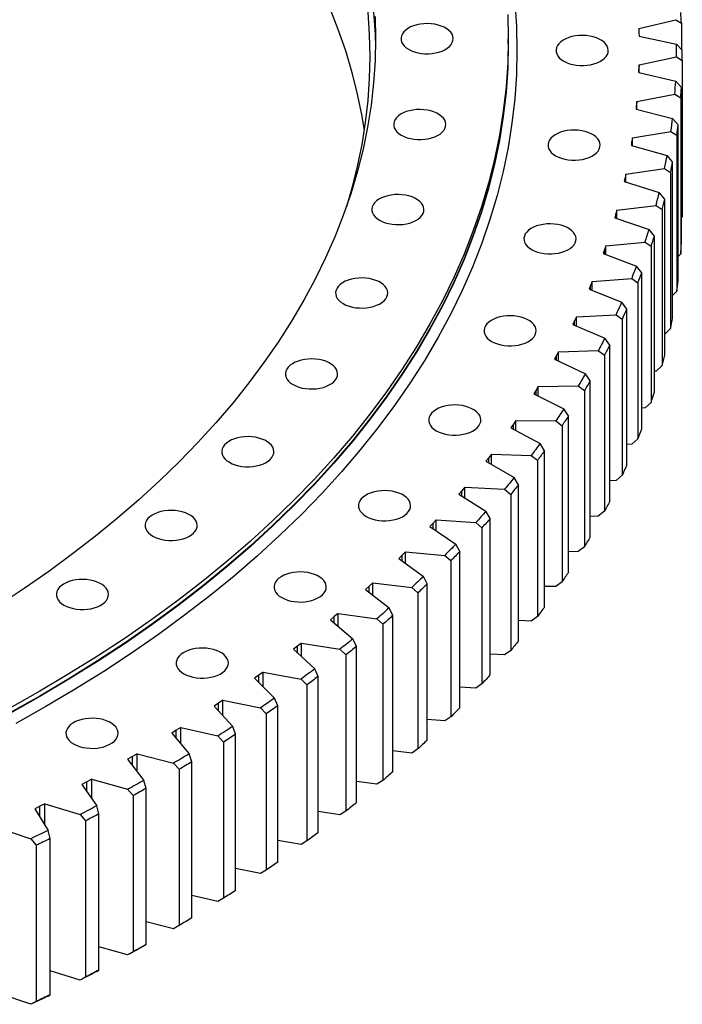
# Model space of a CAD drawing. Header units: millimetres. Extents: x -6 to 13589, y 15601 to 26187.
# Tile 14 of 16: x 10270 to 10728, y 20062 to 20742. Entities that reach past the tile are written whole.
import ezdxf

# ---------------------------------------------------------------- set-up
doc = ezdxf.new("R2010")
doc.units = ezdxf.units.MM
doc.header["$LTSCALE"] = 50

msp = doc.modelspace()

# ---------------------------------------------------------------- linework, layer by layer
at = {"color": 7, "linetype": 'Continuous', "lineweight": 25}
for p, q in [((10697.58, 20736.07), (10723.07, 20742.09)), ((10723.07, 20742.09), (10727.02, 20739.76)), ((10697.58, 20736.07), (10697.69, 20733.41)), ((10727.02, 20739.76), (10727.02, 20721.76)), ((10607.52, 20725.72), (10607.52, 20728.99)), ((10697.69, 20733.41), (10697.75, 20730.75)), ((10697.75, 20730.75), (10723.6, 20725.27)), ((10727.61, 20721.15), (10723.6, 20725.27)), ((10697.75, 20710.89), (10723.6, 20716.37)), ((10723.6, 20716.37), (10727.61, 20713.96)), ((10697.69, 20708.23), (10697.58, 20705.58)), ((10697.75, 20710.89), (10697.69, 20708.23)), ((10697.75, 20705.54), (10697.75, 20710.89)), ((10697.58, 20705.58), (10723.07, 20699.55)), ((10727.02, 20695.35), (10723.07, 20699.55))]:
    msp.add_line(p, q, dxfattribs=at)
at = {"color": 82, "linetype": 'Continuous', "lineweight": 25}
msp.add_line((10697.69, 20705.55), (10697.69, 20708.23), dxfattribs=at)
at = {"lineweight": 25}
for p, q in [((10727.61, 20713.96), (10727.61, 20606.17)), ((10727.02, 20587.57), (10727.02, 20695.35)), ((10696.32, 20685.73), (10722.5, 20690.66)), ((10722.5, 20690.66), (10726.56, 20688.16)), ((10726.56, 20688.16), (10726.56, 20580.38)), ((10696.1, 20683.08), (10695.82, 20680.42)), ((10695.82, 20680.42), (10720.91, 20673.87)), ((10696.32, 20685.73), (10696.1, 20683.08)), ((10696.1, 20680.35), (10696.1, 20683.08)), ((10696.32, 20680.29), (10696.32, 20685.73)), ((10724.8, 20669.58), (10720.91, 20673.87)), ((10724.8, 20561.8), (10724.8, 20669.58)), ((10693.31, 20660.62), (10692.91, 20657.97)), ((10693.31, 20660.62), (10719.78, 20664.99)), ((10693.31, 20655.08), (10693.31, 20660.62)), ((10719.78, 20664.99), (10723.89, 20662.41)), ((10723.89, 20662.41), (10723.89, 20554.62)), ((10692.91, 20657.97), (10692.47, 20655.32)), ((10692.47, 20655.32), (10717.12, 20648.24)), ((10692.91, 20655.19), (10692.91, 20657.97)), ((10720.95, 20643.88), (10717.12, 20648.24)), ((10688.7, 20635.58), (10715.44, 20639.4)), ((10715.44, 20639.4), (10719.58, 20636.72)), ((10720.95, 20536.09), (10720.95, 20643.88)), ((10688.14, 20632.94), (10687.53, 20630.31)), ((10688.7, 20635.58), (10688.14, 20632.94)), ((10688.14, 20630.12), (10688.14, 20632.94)), ((10688.7, 20629.94), (10688.7, 20635.58)), ((10719.58, 20636.72), (10719.58, 20528.94)), ((10687.53, 20630.31), (10711.72, 20622.71)), ((10715.47, 20618.27), (10711.72, 20622.71)), ((10682.52, 20610.66), (10709.48, 20613.91)), ((10709.48, 20613.91), (10713.66, 20611.15)), ((10715.47, 20510.48), (10715.47, 20618.27)), ((10681.79, 20608.04), (10681.01, 20605.42)), ((10681.01, 20605.42), (10704.71, 20597.31)), ((10682.52, 20610.66), (10681.79, 20608.04)), ((10681.79, 20605.15), (10681.79, 20608.04)), ((10682.52, 20604.9), (10682.52, 20610.66)), ((10713.66, 20611.15), (10713.66, 20503.37)), ((10727.61, 20606.17), (10727.02, 20605.57)), ((10708.38, 20592.79), (10704.71, 20597.31)), ((10708.38, 20485.01), (10708.38, 20592.79)), ((10674.77, 20585.89), (10673.87, 20583.28)), ((10674.77, 20585.89), (10701.91, 20588.57)), ((10674.77, 20580), (10674.77, 20585.89)), ((10701.91, 20588.57), (10706.12, 20585.72)), ((10706.12, 20585.72), (10706.12, 20477.93)), ((10673.87, 20583.28), (10672.93, 20580.68)), ((10672.93, 20580.68), (10696.1, 20572.08)), ((10673.87, 20580.33), (10673.87, 20583.28)), ((10726.56, 20580.38), (10724.8, 20578.63)), ((10699.69, 20567.48), (10696.1, 20572.08)), ((10699.69, 20459.7), (10699.69, 20567.48)), ((10664.39, 20558.71), (10663.28, 20556.13)), ((10665.45, 20561.29), (10664.39, 20558.71)), ((10664.39, 20555.68), (10664.39, 20558.71)), ((10665.45, 20561.29), (10692.75, 20563.4)), ((10665.45, 20555.26), (10665.45, 20561.29)), ((10692.75, 20563.4), (10696.98, 20560.46)), ((10696.98, 20560.46), (10696.98, 20452.68)), ((10663.28, 20556.13), (10685.89, 20547.05)), ((10723.89, 20554.62), (10720.95, 20551.8)), ((10689.4, 20542.37), (10685.89, 20547.05)), ((10654.58, 20536.91), (10681.99, 20538.44)), ((10681.99, 20538.44), (10686.24, 20535.41)), ((10689.4, 20434.59), (10689.4, 20542.37)), ((10653.36, 20534.35), (10652.09, 20531.79)), ((10652.09, 20531.79), (10674.11, 20522.25)), ((10654.58, 20536.91), (10653.36, 20534.35)), ((10653.36, 20531.24), (10653.36, 20534.35)), ((10654.58, 20530.71), (10654.58, 20536.91)), ((10686.24, 20535.41), (10686.24, 20427.63)), ((10719.58, 20528.94), (10715.47, 20525.12)), ((10677.52, 20517.5), (10674.11, 20522.25)), ((10677.52, 20409.72), (10677.52, 20517.5)), ((10640.8, 20510.24), (10639.36, 20507.71)), ((10642.18, 20512.78), (10640.8, 20510.24)), ((10640.8, 20507.05), (10640.8, 20510.24)), ((10642.18, 20512.78), (10669.67, 20513.73)), ((10642.18, 20506.4), (10642.18, 20512.78)), ((10669.67, 20513.73), (10673.93, 20510.61)), ((10673.93, 20510.61), (10673.93, 20402.83)), ((10639.36, 20507.71), (10660.76, 20497.71)), ((10713.66, 20503.37), (10709.48, 20499.6)), ((10664.08, 20492.89), (10660.76, 20497.71)), ((10709.48, 20499.6), (10708.38, 20499.46)), ((10664.08, 20385.11), (10664.08, 20492.89)), ((10626.71, 20486.42), (10625.12, 20483.92)), ((10625.12, 20483.92), (10645.88, 20473.47)), ((10628.26, 20488.92), (10626.71, 20486.42)), ((10626.71, 20483.12), (10626.71, 20486.42)), ((10628.26, 20488.92), (10655.79, 20489.29)), ((10628.26, 20482.34), (10628.26, 20488.92)), ((10655.79, 20489.29), (10660.06, 20486.08)), ((10660.06, 20486.08), (10660.06, 20378.3)), ((10706.12, 20477.93), (10701.91, 20474.25)), ((10649.1, 20468.58), (10645.88, 20473.47)), ((10701.91, 20474.25), (10699.69, 20474.03)), ((10611.14, 20462.9), (10609.39, 20460.44)), ((10612.84, 20465.37), (10611.14, 20462.9)), ((10611.14, 20459.49), (10611.14, 20462.9)), ((10612.84, 20465.37), (10640.37, 20465.16)), ((10612.84, 20458.57), (10612.84, 20465.37)), ((10640.37, 20465.16), (10644.64, 20461.86)), ((10649.1, 20360.8), (10649.1, 20468.58)), ((10609.39, 20460.44), (10629.47, 20449.56)), ((10644.64, 20461.86), (10644.64, 20354.08)), ((10632.58, 20444.61), (10629.47, 20449.56)), ((10692.75, 20449.08), (10689.4, 20448.83)), ((10696.98, 20452.68), (10692.75, 20449.08)), ((10595.94, 20442.16), (10594.08, 20439.73)), ((10595.94, 20442.16), (10623.44, 20441.37)), ((10595.94, 20435.12), (10595.94, 20442.16)), ((10632.58, 20336.82), (10632.58, 20444.61)), ((10594.08, 20439.73), (10592.18, 20437.31)), ((10592.18, 20437.31), (10611.56, 20426.01)), ((10594.08, 20436.2), (10594.08, 20439.73)), ((10623.44, 20441.37), (10627.71, 20437.98)), ((10627.71, 20437.98), (10627.71, 20330.2)), ((10614.56, 20420.99), (10611.56, 20426.01)), ((10681.99, 20424.13), (10677.52, 20423.88)), ((10686.24, 20427.63), (10681.99, 20424.13)), ((10575.57, 20416.94), (10573.52, 20414.56)), ((10577.58, 20419.33), (10575.57, 20416.94)), ((10575.57, 20413.27), (10575.57, 20416.94)), ((10577.58, 20419.33), (10605.01, 20417.96)), ((10577.58, 20412.01), (10577.58, 20419.33)), ((10605.01, 20417.96), (10609.27, 20414.48)), ((10614.56, 20313.21), (10614.56, 20420.99)), ((10573.52, 20414.56), (10592.17, 20402.86)), ((10609.27, 20414.48), (10609.27, 20306.7)), ((10595.06, 20397.78), (10592.17, 20402.86)), ((10673.93, 20402.83), (10669.67, 20399.41)), ((10557.79, 20396.9), (10555.63, 20394.55)), ((10557.79, 20396.9), (10585.12, 20394.95)), ((10557.79, 20389.27), (10557.79, 20396.9)), ((10585.12, 20394.95), (10589.36, 20391.38)), ((10595.06, 20289.99), (10595.06, 20397.78)), ((10669.67, 20399.41), (10664.08, 20399.22)), ((10555.63, 20394.55), (10553.43, 20392.21)), ((10553.43, 20392.21), (10571.32, 20380.13)), ((10555.63, 20390.72), (10555.63, 20394.55)), ((10589.36, 20391.38), (10589.36, 20283.59)), ((10536.59, 20374.89), (10534.29, 20372.59)), ((10536.59, 20374.89), (10563.78, 20372.37)), ((10536.59, 20366.92), (10536.59, 20374.89)), ((10574.1, 20374.99), (10571.32, 20380.13)), ((10574.1, 20267.2), (10574.1, 20374.99)), ((10655.79, 20374.97), (10649.1, 20374.88)), ((10660.06, 20378.3), (10655.79, 20374.97)), ((10534.29, 20372.59), (10531.94, 20370.31)), ((10531.94, 20370.31), (10549.06, 20357.85)), ((10534.29, 20368.6), (10534.29, 20372.59)), ((10563.78, 20372.37), (10568, 20368.71)), ((10568, 20368.71), (10568, 20260.93)), ((10551.71, 20352.66), (10549.06, 20357.85)), ((10644.64, 20354.08), (10640.37, 20350.84)), ((10511.57, 20351.1), (10509.08, 20348.87)), ((10509.08, 20348.87), (10525.4, 20336.06)), ((10514.02, 20353.35), (10511.57, 20351.1)), ((10511.57, 20346.91), (10511.57, 20351.1)), ((10514.02, 20353.35), (10541.03, 20350.26)), ((10514.02, 20344.99), (10514.02, 20353.35)), ((10541.03, 20350.26), (10545.22, 20346.51)), ((10551.71, 20244.87), (10551.71, 20352.66)), ((10640.37, 20350.84), (10632.58, 20350.9)), ((10545.22, 20346.51), (10545.22, 20238.73)), ((10527.93, 20330.81), (10525.4, 20336.06)), ((10487.51, 20330.11), (10484.87, 20327.92)), ((10484.87, 20327.92), (10500.37, 20314.78)), ((10490.1, 20332.31), (10487.51, 20330.11)), ((10487.51, 20325.69), (10487.51, 20330.11)), ((10490.1, 20332.31), (10516.89, 20328.64)), ((10490.1, 20323.5), (10490.1, 20332.31)), ((10516.89, 20328.64), (10521.05, 20324.81)), ((10527.93, 20223.03), (10527.93, 20330.81)), ((10623.44, 20327.06), (10614.56, 20327.31)), ((10627.71, 20330.2), (10623.44, 20327.06)), ((10521.05, 20324.81), (10521.05, 20217.02)), ((10502.78, 20309.48), (10500.37, 20314.78)), ((10462.13, 20309.63), (10459.36, 20307.51)), ((10459.36, 20307.51), (10474.02, 20294.05)), ((10464.86, 20311.77), (10462.13, 20309.63)), ((10462.13, 20304.97), (10462.13, 20309.63)), ((10464.86, 20311.77), (10491.41, 20307.55)), ((10464.86, 20302.46), (10464.86, 20311.77)), ((10491.41, 20307.55), (10495.52, 20303.63)), ((10502.78, 20201.7), (10502.78, 20309.48)), ((10609.27, 20306.7), (10605.01, 20303.64)), ((10495.52, 20303.63), (10495.52, 20195.84)), ((10605.01, 20303.64), (10595.06, 20304.14)), ((10476.29, 20288.69), (10474.02, 20294.05)), ((10435.48, 20289.71), (10432.58, 20287.64)), ((10432.58, 20287.64), (10446.37, 20273.88)), ((10438.34, 20291.79), (10435.48, 20289.71)), ((10435.48, 20284.75), (10435.48, 20289.71)), ((10438.34, 20291.79), (10464.6, 20287.01)), ((10438.34, 20281.89), (10438.34, 20291.79)), ((10464.6, 20287.01), (10468.68, 20283)), ((10476.29, 20180.91), (10476.29, 20288.69)), ((10468.68, 20283), (10468.68, 20175.22)), ((10585.12, 20280.63), (10574.1, 20281.42)), ((10589.36, 20283.59), (10585.12, 20280.63)), ((10410.57, 20272.38), (10407.58, 20270.36)), ((10410.57, 20272.38), (10436.52, 20267.04)), ((10410.57, 20261.81), (10410.57, 20272.38)), ((10448.51, 20268.48), (10446.37, 20273.88)), ((10407.58, 20270.36), (10404.55, 20268.35)), ((10404.55, 20268.35), (10417.47, 20254.31)), ((10407.58, 20265.06), (10407.58, 20270.36)), ((10436.52, 20267.04), (10440.54, 20262.95)), ((10448.51, 20160.7), (10448.51, 20268.48)), ((10440.54, 20262.95), (10440.54, 20155.17)), ((10563.78, 20258.05), (10551.71, 20259.17)), ((10568, 20260.93), (10563.78, 20258.05)), ((10381.6, 20253.56), (10378.48, 20251.61)), ((10381.6, 20253.56), (10407.19, 20247.69)), ((10381.6, 20242.21), (10381.6, 20253.56)), ((10419.47, 20248.87), (10417.47, 20254.31)), ((10378.48, 20251.61), (10375.33, 20249.67)), ((10375.33, 20249.67), (10387.35, 20235.36)), ((10378.48, 20245.91), (10378.48, 20251.61)), ((10407.19, 20247.69), (10411.15, 20243.51)), ((10419.47, 20141.08), (10419.47, 20248.87)), ((10411.15, 20243.51), (10411.15, 20135.73)), ((10545.22, 20238.73), (10541.03, 20235.94)), ((10348.21, 20233.48), (10344.94, 20231.61)), ((10344.94, 20231.61), (10356.04, 20217.06)), ((10351.45, 20235.37), (10348.21, 20233.48)), ((10348.21, 20227.32), (10348.21, 20233.48)), ((10351.45, 20235.37), (10376.65, 20228.96)), ((10351.45, 20223.08), (10351.45, 20235.37)), ((10389.21, 20229.88), (10387.35, 20235.36)), ((10541.03, 20235.94), (10527.93, 20237.44)), ((10376.65, 20228.96), (10380.56, 20224.7)), ((10380.56, 20224.7), (10380.56, 20116.92)), ((10389.21, 20122.1), (10389.21, 20229.88)), ((10316.82, 20216.01), (10313.43, 20214.21)), ((10313.43, 20214.21), (10323.61, 20199.44)), ((10320.17, 20217.83), (10316.82, 20216.01)), ((10316.82, 20209.29), (10316.82, 20216.01)), ((10320.17, 20217.83), (10344.95, 20210.89)), ((10320.17, 20204.42), (10320.17, 20217.83)), ((10357.77, 20211.54), (10356.04, 20217.06)), ((10357.77, 20103.76), (10357.77, 20211.54)), ((10516.89, 20214.33), (10502.78, 20216.26)), ((10521.05, 20217.02), (10516.89, 20214.33)), ((10344.95, 20210.89), (10348.79, 20206.55)), ((10348.79, 20206.55), (10348.79, 20098.76)), ((10284.34, 20199.21), (10280.84, 20197.48)), ((10280.84, 20197.48), (10290.07, 20182.5)), ((10287.81, 20200.96), (10284.34, 20199.21)), ((10284.34, 20191.8), (10284.34, 20199.21)), ((10287.81, 20200.96), (10312.13, 20193.5)), ((10287.81, 20186.18), (10287.81, 20200.96)), ((10325.18, 20193.88), (10323.61, 20199.44)), ((10312.13, 20193.5), (10315.9, 20189.08)), ((10325.18, 20086.1), (10325.18, 20193.88)), ((10491.41, 20193.23), (10476.29, 20195.64)), ((10495.52, 20195.84), (10491.41, 20193.23)), ((10254.4, 20184.78), (10278.23, 20176.81)), ((10315.9, 20189.08), (10315.9, 20081.29)), ((10291.51, 20176.92), (10290.07, 20182.5)), ((10278.23, 20176.81), (10281.93, 20172.31)), ((10281.93, 20172.31), (10281.93, 20064.53)), ((10291.51, 20069.13), (10291.51, 20176.92)), ((10464.6, 20172.69), (10448.51, 20175.62)), ((10468.68, 20175.22), (10464.6, 20172.69)), ((10436.52, 20152.73), (10419.47, 20156.23)), ((10440.54, 20155.17), (10436.52, 20152.73)), ((10407.19, 20133.37), (10389.21, 20137.5)), ((10411.15, 20135.73), (10407.19, 20133.37)), ((10376.65, 20114.64), (10357.77, 20119.45)), ((10380.56, 20116.92), (10376.65, 20114.64)), ((10356.04, 20102.75), (10357.77, 20103.76)), ((10344.95, 20096.57), (10325.18, 20102.11)), ((10348.79, 20098.76), (10344.95, 20096.57)), ((10312.13, 20079.18), (10291.51, 20085.51)), ((10323.61, 20085.12), (10325.18, 20086.1)), ((10315.9, 20081.29), (10312.13, 20079.18)), ((10278.23, 20062.5), (10256.78, 20069.67)), ((10290.07, 20068.19), (10291.51, 20069.13)), ((10281.93, 20064.53), (10278.23, 20062.5))]:
    msp.add_line(p, q, dxfattribs=at)
at = {"lineweight": 25, "flags": 128}
for points in [[(10612, 20754.42), (10613.14, 20737.67), (10613.52, 20720.9), (10613.14, 20704.14), (10612, 20687.38), (10610.1, 20670.65), (10607.44, 20653.95), (10604.03, 20637.3), (10599.86, 20620.71), (10594.94, 20604.18), (10589.28, 20587.74), (10582.87, 20571.38), (10575.72, 20555.13), (10567.83, 20538.99), (10559.22, 20522.98), (10549.88, 20507.1), (10539.83, 20491.37), (10529.07, 20475.79), (10517.6, 20460.39), (10505.44, 20445.16), (10492.59, 20430.12), (10479.07, 20415.28), (10464.88, 20400.65), (10450.03, 20386.24), (10434.53, 20372.06), (10418.39, 20358.12), (10401.63, 20344.43), (10384.25, 20330.99), (10366.27, 20317.82), (10347.69, 20304.93), (10328.54, 20292.32), (10308.83, 20280.01), (10288.56, 20268), (10267.75, 20256.3)], [(10484.17, 20750.51), (10490, 20735.66), (10495.14, 20720.72), (10499.61, 20705.7), (10503.4, 20690.63), (10506.5, 20675.5), (10508.14, 20665.71)], [(10515.68, 20744.28), (10516.02, 20728.99), (10515.68, 20713.69), (10514.64, 20698.41), (10512.9, 20683.15), (10510.48, 20667.92), (10507.36, 20652.73), (10503.56, 20637.6), (10499.08, 20622.52), (10493.91, 20607.52), (10488.06, 20592.6), (10481.54, 20577.78), (10474.35, 20563.06), (10466.49, 20548.45), (10457.98, 20533.97), (10448.81, 20519.62), (10438.99, 20505.42), (10428.53, 20491.37), (10417.44, 20477.48), (10405.72, 20463.76), (10393.39, 20450.22), (10380.44, 20436.88), (10366.89, 20423.74), (10352.76, 20410.8), (10338.04, 20398.08), (10322.75, 20385.59), (10306.9, 20373.34), (10290.49, 20361.33), (10273.55, 20349.57), (10256.08, 20338.07)], [(10607.14, 20745.66), (10607.52, 20728.99), (10607.14, 20712.31), (10606.01, 20695.65), (10604.12, 20679.01), (10601.48, 20662.4), (10598.08, 20645.84), (10593.94, 20629.33), (10589.04, 20612.9), (10583.41, 20596.54), (10577.03, 20580.27), (10569.92, 20564.11), (10562.08, 20548.06), (10553.51, 20532.13), (10544.23, 20516.34), (10534.23, 20500.69), (10523.52, 20485.2), (10512.12, 20469.88), (10500.03, 20454.74), (10487.25, 20439.78), (10473.8, 20425.02), (10459.68, 20410.47), (10444.91, 20396.14), (10429.5, 20382.03), (10413.45, 20368.17), (10396.77, 20354.55), (10379.49, 20341.18), (10361.6, 20328.09), (10343.13, 20315.26), (10324.08, 20302.73), (10304.47, 20290.48), (10284.31, 20278.53), (10263.62, 20266.9)], [(10510.64, 20747.19), (10511.68, 20731.97), (10512.02, 20716.74), (10511.68, 20701.51), (10510.64, 20686.28), (10508.91, 20671.08), (10506.5, 20655.91), (10503.4, 20640.79), (10499.61, 20625.71), (10495.86, 20612.94)], [(10607.52, 20725.72), (10607.14, 20709.05), (10606.01, 20692.38), (10604.12, 20675.74), (10601.48, 20659.13), (10598.08, 20642.57), (10593.94, 20626.07), (10589.04, 20609.63), (10583.41, 20593.27), (10577.03, 20577.01), (10569.92, 20560.84), (10562.08, 20544.79), (10553.51, 20528.87), (10544.23, 20513.07), (10534.23, 20497.43), (10523.52, 20481.94), (10512.12, 20466.61), (10500.03, 20451.47), (10487.25, 20436.51), (10473.8, 20421.75), (10459.68, 20407.2), (10444.91, 20392.87), (10429.5, 20378.77), (10413.45, 20364.9), (10396.77, 20351.28), (10379.49, 20337.92), (10361.6, 20324.82), (10343.13, 20312), (10324.08, 20299.46), (10304.47, 20287.21), (10284.31, 20275.27), (10263.62, 20263.63)], [(10607.52, 20725.52), (10607.52, 20725.31), (10607.14, 20708.64), (10606.01, 20691.97), (10604.12, 20675.33), (10601.48, 20658.72), (10598.08, 20642.16), (10593.94, 20625.66), (10589.04, 20609.22), (10583.41, 20592.87), (10577.03, 20576.6), (10569.92, 20560.44), (10562.08, 20544.38), (10553.51, 20528.46), (10544.23, 20512.67), (10534.23, 20497.02), (10523.52, 20481.53), (10512.12, 20466.21), (10500.03, 20451.06), (10487.25, 20436.1), (10473.8, 20421.34), (10459.68, 20406.79), (10444.91, 20392.46), (10429.5, 20378.36), (10413.45, 20364.49), (10396.77, 20350.87), (10379.49, 20337.51), (10361.6, 20324.41), (10343.13, 20311.59), (10324.08, 20299.05), (10304.47, 20286.81), (10284.31, 20274.86), (10263.62, 20263.22)], [(10533.75, 20662.37), (10535.65, 20661.42), (10537.75, 20660.63), (10540.03, 20660.01), (10542.43, 20659.59), (10544.91, 20659.36), (10547.42, 20659.34), (10549.91, 20659.52), (10552.34, 20659.89), (10554.65, 20660.46), (10556.8, 20661.2), (10558.75, 20662.12), (10560.47, 20663.18), (10561.91, 20664.36), (10563.05, 20665.66), (10563.86, 20667.03), (10564.34, 20668.45), (10564.48, 20669.9), (10564.26, 20671.34), (10563.69, 20672.75), (10562.79, 20674.11), (10561.57, 20675.37), (10560.06, 20676.53), (10558.29, 20677.56), (10556.28, 20678.43), (10554.09, 20679.13), (10551.74, 20679.65), (10549.29, 20679.98), (10546.79, 20680.1), (10544.28, 20680.03), (10541.82, 20679.75), (10539.45, 20679.28), (10537.21, 20678.62), (10535.15, 20677.79), (10533.31, 20676.8), (10531.73, 20675.68), (10530.44, 20674.43), (10529.46, 20673.1), (10528.81, 20671.7), (10528.5, 20670.26), (10528.55, 20668.81), (10528.94, 20667.38), (10529.67, 20665.99), (10530.74, 20664.68), (10532.1, 20663.46), (10533.75, 20662.37)], [(10640.24, 20648.15), (10642.13, 20647.2), (10644.24, 20646.41), (10646.51, 20645.79), (10648.91, 20645.37), (10651.39, 20645.14), (10653.91, 20645.12), (10656.4, 20645.3), (10658.82, 20645.67), (10661.13, 20646.24), (10663.29, 20646.98), (10665.24, 20647.9), (10666.95, 20648.96), (10668.39, 20650.14), (10669.53, 20651.44), (10670.35, 20652.81), (10670.83, 20654.23), (10670.96, 20655.68), (10670.74, 20657.12), (10670.18, 20658.53), (10669.28, 20659.89), (10668.06, 20661.15), (10666.55, 20662.31), (10664.77, 20663.34), (10662.77, 20664.21), (10660.57, 20664.91), (10658.23, 20665.43), (10655.78, 20665.76), (10653.28, 20665.88), (10650.77, 20665.81), (10648.3, 20665.53), (10645.93, 20665.06), (10643.69, 20664.4), (10641.64, 20663.57), (10639.8, 20662.58), (10638.22, 20661.46), (10636.92, 20660.21), (10635.94, 20658.88), (10635.29, 20657.48), (10634.99, 20656.04), (10635.03, 20654.59), (10635.42, 20653.16), (10636.16, 20651.77), (10637.22, 20650.46), (10638.59, 20649.24), (10640.24, 20648.15)], [(10518.67, 20603.67), (10520.56, 20602.72), (10522.67, 20601.93), (10524.94, 20601.31), (10527.35, 20600.89), (10529.83, 20600.66), (10532.34, 20600.64), (10534.83, 20600.81), (10537.26, 20601.19), (10539.57, 20601.76), (10541.72, 20602.5), (10543.67, 20603.41), (10545.38, 20604.47), (10546.82, 20605.66), (10547.96, 20606.95), (10548.78, 20608.32), (10549.26, 20609.75), (10549.39, 20611.2), (10549.17, 20612.64), (10548.61, 20614.05), (10547.71, 20615.41), (10546.49, 20616.67), (10544.98, 20617.83), (10543.2, 20618.86), (10541.2, 20619.73), (10539, 20620.43), (10536.66, 20620.95), (10534.21, 20621.28), (10531.71, 20621.4), (10529.2, 20621.33), (10526.74, 20621.05), (10524.36, 20620.58), (10522.12, 20619.92), (10520.07, 20619.09), (10518.23, 20618.1), (10516.65, 20616.97), (10515.36, 20615.73), (10514.38, 20614.4), (10513.73, 20613), (10513.42, 20611.56), (10513.46, 20610.11), (10513.86, 20608.68), (10514.59, 20607.29), (10515.65, 20605.98), (10517.02, 20604.76), (10518.67, 20603.67)], [(10623.61, 20583.45), (10625.51, 20582.5), (10627.61, 20581.71), (10629.89, 20581.1), (10632.29, 20580.67), (10634.77, 20580.45), (10637.28, 20580.42), (10639.77, 20580.6), (10642.2, 20580.97), (10644.51, 20581.54), (10646.66, 20582.29), (10648.61, 20583.2), (10650.33, 20584.26), (10651.77, 20585.45), (10652.91, 20586.74), (10653.73, 20588.11), (10654.2, 20589.53), (10654.34, 20590.98), (10654.12, 20592.42), (10653.55, 20593.84), (10652.65, 20595.19), (10651.43, 20596.46), (10649.92, 20597.62), (10648.15, 20598.64), (10646.14, 20599.51), (10643.95, 20600.22), (10641.6, 20600.74), (10639.15, 20601.06), (10636.65, 20601.19), (10634.15, 20601.11), (10631.68, 20600.84), (10629.31, 20600.36), (10627.07, 20599.71), (10625.01, 20598.87), (10623.17, 20597.88), (10621.59, 20596.76), (10620.3, 20595.52), (10619.32, 20594.18), (10618.67, 20592.78), (10618.36, 20591.34), (10618.41, 20589.89), (10618.8, 20588.46), (10619.53, 20587.07), (10620.6, 20585.76), (10621.96, 20584.54), (10623.61, 20583.45)], [(10493.69, 20546.1), (10495.58, 20545.15), (10497.69, 20544.36), (10499.97, 20543.75), (10502.37, 20543.32), (10504.85, 20543.1), (10507.36, 20543.07), (10509.85, 20543.25), (10512.28, 20543.62), (10514.59, 20544.19), (10516.74, 20544.94), (10518.69, 20545.85), (10520.41, 20546.91), (10521.85, 20548.1), (10522.99, 20549.39), (10523.8, 20550.76), (10524.28, 20552.18), (10524.41, 20553.63), (10524.2, 20555.07), (10523.63, 20556.49), (10522.73, 20557.84), (10521.51, 20559.11), (10520, 20560.27), (10518.23, 20561.29), (10516.22, 20562.16), (10514.02, 20562.87), (10511.68, 20563.39), (10509.23, 20563.71), (10506.73, 20563.84), (10504.22, 20563.76), (10501.76, 20563.49), (10499.38, 20563.01), (10497.15, 20562.36), (10495.09, 20561.52), (10493.25, 20560.54), (10491.67, 20559.41), (10490.38, 20558.17), (10489.4, 20556.83), (10488.75, 20555.43), (10488.44, 20553.99), (10488.49, 20552.54), (10488.88, 20551.11), (10489.61, 20549.73), (10490.67, 20548.41), (10492.04, 20547.2), (10493.69, 20546.1)], [(10596.08, 20520.01), (10597.98, 20519.05), (10600.08, 20518.26), (10602.36, 20517.65), (10604.76, 20517.23), (10607.24, 20517), (10609.75, 20516.98), (10612.24, 20517.15), (10614.67, 20517.53), (10616.98, 20518.09), (10619.13, 20518.84), (10621.09, 20519.75), (10622.8, 20520.81), (10624.24, 20522), (10625.38, 20523.29), (10626.2, 20524.66), (10626.68, 20526.09), (10626.81, 20527.53), (10626.59, 20528.98), (10626.02, 20530.39), (10625.12, 20531.74), (10623.91, 20533.01), (10622.39, 20534.17), (10620.62, 20535.2), (10618.61, 20536.07), (10616.42, 20536.77), (10614.07, 20537.29), (10611.63, 20537.62), (10609.12, 20537.74), (10606.62, 20537.67), (10604.15, 20537.39), (10601.78, 20536.92), (10599.54, 20536.26), (10597.48, 20535.43), (10595.65, 20534.44), (10594.07, 20533.31), (10592.77, 20532.07), (10591.79, 20530.74), (10591.14, 20529.34), (10590.83, 20527.9), (10590.88, 20526.45), (10591.27, 20525.02), (10592.01, 20523.63), (10593.07, 20522.32), (10594.43, 20521.1), (10596.08, 20520.01)], [(10674.11, 20522.25), (10673.56, 20521.18), (10673.02, 20520.11), (10672.47, 20519.05), (10671.91, 20517.98), (10671.36, 20516.92), (10670.8, 20515.85), (10670.23, 20514.79), (10669.67, 20513.73)], [(10677.52, 20517.5), (10677.08, 20516.64), (10676.64, 20515.77), (10676.19, 20514.91), (10675.74, 20514.05), (10675.29, 20513.19), (10674.84, 20512.33), (10674.39, 20511.47), (10673.93, 20510.61)], [(10459.06, 20490.23), (10460.95, 20489.28), (10463.06, 20488.49), (10465.34, 20487.87), (10467.74, 20487.45), (10470.22, 20487.22), (10472.73, 20487.2), (10475.22, 20487.37), (10477.65, 20487.75), (10479.96, 20488.32), (10482.11, 20489.06), (10484.06, 20489.98), (10485.77, 20491.04), (10487.22, 20492.22), (10488.36, 20493.51), (10489.17, 20494.89), (10489.65, 20496.31), (10489.78, 20497.76), (10489.56, 20499.2), (10489, 20500.61), (10488.1, 20501.97), (10486.88, 20503.23), (10485.37, 20504.39), (10483.6, 20505.42), (10481.59, 20506.29), (10479.39, 20506.99), (10477.05, 20507.51), (10474.6, 20507.84), (10472.1, 20507.96), (10469.59, 20507.89), (10467.13, 20507.61), (10464.75, 20507.14), (10462.52, 20506.48), (10460.46, 20505.65), (10458.62, 20504.66), (10457.04, 20503.54), (10455.75, 20502.29), (10454.77, 20500.96), (10454.12, 20499.56), (10453.81, 20498.12), (10453.85, 20496.67), (10454.25, 20495.24), (10454.98, 20493.85), (10456.04, 20492.54), (10457.41, 20491.32), (10459.06, 20490.23)], [(10660.76, 20497.71), (10660.15, 20496.65), (10659.54, 20495.6), (10658.92, 20494.55), (10658.3, 20493.49), (10657.68, 20492.44), (10657.05, 20491.39), (10656.42, 20490.34), (10655.79, 20489.29)], [(10664.08, 20492.89), (10663.59, 20492.04), (10663.09, 20491.19), (10662.59, 20490.33), (10662.09, 20489.48), (10661.58, 20488.63), (10661.08, 20487.78), (10660.57, 20486.93), (10660.06, 20486.08)], [(10557.91, 20458.42), (10559.81, 20457.47), (10561.91, 20456.68), (10564.19, 20456.07), (10566.59, 20455.65), (10569.07, 20455.42), (10571.58, 20455.39), (10574.08, 20455.57), (10576.5, 20455.95), (10578.81, 20456.51), (10580.97, 20457.26), (10582.92, 20458.17), (10584.63, 20459.23), (10586.07, 20460.42), (10587.21, 20461.71), (10588.03, 20463.08), (10588.51, 20464.51), (10588.64, 20465.95), (10588.42, 20467.4), (10587.85, 20468.81), (10586.95, 20470.16), (10585.74, 20471.43), (10584.23, 20472.59), (10582.45, 20473.61), (10580.44, 20474.49), (10578.25, 20475.19), (10575.9, 20475.71), (10573.46, 20476.03), (10570.96, 20476.16), (10568.45, 20476.09), (10565.98, 20475.81), (10563.61, 20475.34), (10561.37, 20474.68), (10559.31, 20473.85), (10557.48, 20472.86), (10555.9, 20471.73), (10554.6, 20470.49), (10553.62, 20469.15), (10552.97, 20467.75), (10552.67, 20466.32), (10552.71, 20464.87), (10553.1, 20463.43), (10553.84, 20462.05), (10554.9, 20460.73), (10556.27, 20459.52), (10557.91, 20458.42)], [(10645.88, 20473.47), (10645.2, 20472.43), (10644.52, 20471.39), (10643.84, 20470.35), (10643.15, 20469.31), (10642.46, 20468.27), (10641.77, 20467.23), (10641.07, 20466.2), (10640.37, 20465.16)], [(10649.1, 20468.58), (10648.55, 20467.74), (10647.99, 20466.9), (10647.44, 20466.06), (10646.88, 20465.22), (10646.33, 20464.38), (10645.77, 20463.54), (10645.21, 20462.7), (10644.64, 20461.86)], [(10415.11, 20436.58), (10417, 20435.63), (10419.11, 20434.84), (10421.38, 20434.23), (10423.79, 20433.8), (10426.27, 20433.58), (10428.78, 20433.55), (10431.27, 20433.73), (10433.7, 20434.1), (10436.01, 20434.67), (10438.16, 20435.42), (10440.11, 20436.33), (10441.82, 20437.39), (10443.26, 20438.58), (10444.4, 20439.87), (10445.22, 20441.24), (10445.7, 20442.66), (10445.83, 20444.11), (10445.61, 20445.55), (10445.05, 20446.97), (10444.15, 20448.32), (10442.93, 20449.59), (10441.42, 20450.75), (10439.64, 20451.77), (10437.64, 20452.64), (10435.44, 20453.35), (10433.1, 20453.87), (10430.65, 20454.19), (10428.15, 20454.32), (10425.64, 20454.24), (10423.18, 20453.97), (10420.8, 20453.49), (10418.56, 20452.84), (10416.51, 20452), (10414.67, 20451.02), (10413.09, 20449.89), (10411.8, 20448.65), (10410.82, 20447.31), (10410.17, 20445.91), (10409.86, 20444.47), (10409.9, 20443.02), (10410.3, 20441.59), (10411.03, 20440.21), (10412.09, 20438.89), (10413.46, 20437.68), (10415.11, 20436.58)], [(10629.47, 20449.56), (10628.72, 20448.53), (10627.98, 20447.51), (10627.23, 20446.48), (10626.48, 20445.46), (10625.72, 20444.44), (10624.96, 20443.42), (10624.2, 20442.39), (10623.44, 20441.37)], [(10632.58, 20444.61), (10631.98, 20443.78), (10631.37, 20442.95), (10630.77, 20442.12), (10630.16, 20441.29), (10629.55, 20440.46), (10628.94, 20439.64), (10628.32, 20438.81), (10627.71, 20437.98)], [(10611.56, 20426.01), (10610.75, 20425), (10609.94, 20423.99), (10609.12, 20422.99), (10608.31, 20421.98), (10607.49, 20420.97), (10606.67, 20419.97), (10605.84, 20418.96), (10605.01, 20417.96)], [(10509.47, 20399.3), (10511.37, 20398.35), (10513.47, 20397.56), (10515.75, 20396.94), (10518.15, 20396.52), (10520.63, 20396.29), (10523.14, 20396.27), (10525.63, 20396.45), (10528.06, 20396.82), (10530.37, 20397.39), (10532.52, 20398.13), (10534.48, 20399.05), (10536.19, 20400.11), (10537.63, 20401.29), (10538.77, 20402.59), (10539.59, 20403.96), (10540.07, 20405.38), (10540.2, 20406.83), (10539.98, 20408.27), (10539.41, 20409.68), (10538.51, 20411.04), (10537.3, 20412.31), (10535.79, 20413.46), (10534.01, 20414.49), (10532, 20415.36), (10529.81, 20416.06), (10527.46, 20416.58), (10525.02, 20416.91), (10522.51, 20417.04), (10520.01, 20416.96), (10517.54, 20416.68), (10515.17, 20416.21), (10512.93, 20415.55), (10510.87, 20414.72), (10509.04, 20413.73), (10507.46, 20412.61), (10506.16, 20411.36), (10505.18, 20410.03), (10504.53, 20408.63), (10504.23, 20407.19), (10504.27, 20405.74), (10504.66, 20404.31), (10505.4, 20402.92), (10506.46, 20401.61), (10507.82, 20400.39), (10509.47, 20399.3)], [(10614.56, 20420.99), (10613.9, 20420.18), (10613.25, 20419.36), (10612.59, 20418.55), (10611.93, 20417.73), (10611.27, 20416.92), (10610.6, 20416.1), (10609.94, 20415.29), (10609.27, 20414.48)], [(10677.52, 20409.72), (10677.08, 20408.85), (10676.64, 20407.99), (10676.19, 20407.13), (10675.74, 20406.27), (10675.29, 20405.41), (10674.84, 20404.55), (10674.39, 20403.69), (10673.93, 20402.83)], [(10362.26, 20385.68), (10364.15, 20384.73), (10366.26, 20383.94), (10368.54, 20383.33), (10370.94, 20382.9), (10373.42, 20382.68), (10375.93, 20382.65), (10378.42, 20382.83), (10380.85, 20383.2), (10383.16, 20383.77), (10385.31, 20384.52), (10387.26, 20385.43), (10388.98, 20386.49), (10390.42, 20387.68), (10391.56, 20388.97), (10392.37, 20390.34), (10392.85, 20391.76), (10392.98, 20393.21), (10392.77, 20394.65), (10392.2, 20396.07), (10391.3, 20397.42), (10390.08, 20398.69), (10388.57, 20399.85), (10386.8, 20400.87), (10384.79, 20401.74), (10382.59, 20402.45), (10380.25, 20402.97), (10377.8, 20403.29), (10375.3, 20403.42), (10372.79, 20403.34), (10370.33, 20403.07), (10367.95, 20402.59), (10365.72, 20401.94), (10363.66, 20401.1), (10361.82, 20400.12), (10360.24, 20398.99), (10358.95, 20397.75), (10357.97, 20396.41), (10357.32, 20395.01), (10357.01, 20393.57), (10357.06, 20392.12), (10357.45, 20390.69), (10358.18, 20389.31), (10359.24, 20387.99), (10360.61, 20386.78), (10362.26, 20385.68)], [(10592.17, 20402.86), (10591.29, 20401.87), (10590.42, 20400.88), (10589.54, 20399.88), (10588.66, 20398.9), (10587.78, 20397.91), (10586.9, 20396.92), (10586.01, 20395.93), (10585.12, 20394.95)], [(10595.06, 20397.78), (10594.35, 20396.98), (10593.64, 20396.17), (10592.93, 20395.37), (10592.22, 20394.57), (10591.51, 20393.77), (10590.79, 20392.97), (10590.08, 20392.18), (10589.36, 20391.38)], [(10664.08, 20385.11), (10663.59, 20384.26), (10663.09, 20383.4), (10662.59, 20382.55), (10662.09, 20381.7), (10661.58, 20380.85), (10661.08, 20380), (10660.57, 20379.15), (10660.06, 20378.3)], [(10571.32, 20380.13), (10570.39, 20379.16), (10569.45, 20378.18), (10568.52, 20377.21), (10567.57, 20376.24), (10566.63, 20375.27), (10565.68, 20374.3), (10564.73, 20373.34), (10563.78, 20372.37)], [(10574.1, 20374.99), (10573.34, 20374.2), (10572.58, 20373.42), (10571.82, 20372.63), (10571.06, 20371.85), (10570.3, 20371.06), (10569.53, 20370.28), (10568.77, 20369.5), (10568, 20368.71)], [(10451.23, 20343.2), (10453.12, 20342.25), (10455.23, 20341.46), (10457.5, 20340.85), (10459.9, 20340.42), (10462.39, 20340.19), (10464.9, 20340.17), (10467.39, 20340.35), (10469.81, 20340.72), (10472.13, 20341.29), (10474.28, 20342.03), (10476.23, 20342.95), (10477.94, 20344.01), (10479.38, 20345.19), (10480.52, 20346.49), (10481.34, 20347.86), (10481.82, 20349.28), (10481.95, 20350.73), (10481.73, 20352.17), (10481.17, 20353.58), (10480.27, 20354.94), (10479.05, 20356.21), (10477.54, 20357.36), (10475.76, 20358.39), (10473.76, 20359.26), (10471.56, 20359.96), (10469.22, 20360.48), (10466.77, 20360.81), (10464.27, 20360.94), (10461.76, 20360.86), (10459.3, 20360.58), (10456.92, 20360.11), (10454.68, 20359.45), (10452.63, 20358.62), (10450.79, 20357.63), (10449.21, 20356.51), (10447.92, 20355.26), (10446.93, 20353.93), (10446.28, 20352.53), (10445.98, 20351.09), (10446.02, 20349.64), (10446.42, 20348.21), (10447.15, 20346.82), (10448.21, 20345.51), (10449.58, 20344.29), (10451.23, 20343.2)], [(10649.1, 20360.8), (10648.55, 20359.96), (10647.99, 20359.12), (10647.44, 20358.28), (10646.88, 20357.44), (10646.33, 20356.6), (10645.77, 20355.76), (10645.21, 20354.92), (10644.64, 20354.08)], [(10301.02, 20338.02), (10302.92, 20337.07), (10305.02, 20336.28), (10307.3, 20335.66), (10309.7, 20335.24), (10312.18, 20335.01), (10314.69, 20334.99), (10317.19, 20335.16), (10319.61, 20335.54), (10321.92, 20336.11), (10324.08, 20336.85), (10326.03, 20337.76), (10327.74, 20338.82), (10329.18, 20340.01), (10330.32, 20341.3), (10331.14, 20342.67), (10331.62, 20344.1), (10331.75, 20345.55), (10331.53, 20346.99), (10330.96, 20348.4), (10330.06, 20349.76), (10328.85, 20351.02), (10327.34, 20352.18), (10325.56, 20353.21), (10323.55, 20354.08), (10321.36, 20354.78), (10319.01, 20355.3), (10316.57, 20355.63), (10314.06, 20355.75), (10311.56, 20355.68), (10309.09, 20355.4), (10306.72, 20354.93), (10304.48, 20354.27), (10302.42, 20353.44), (10300.59, 20352.45), (10299.01, 20351.32), (10297.71, 20350.08), (10296.73, 20348.75), (10296.08, 20347.35), (10295.78, 20345.91), (10295.82, 20344.46), (10296.21, 20343.03), (10296.95, 20341.64), (10298.01, 20340.33), (10299.38, 20339.11), (10301.02, 20338.02)], [(10549.06, 20357.85), (10548.06, 20356.9), (10547.07, 20355.95), (10546.07, 20355), (10545.06, 20354.05), (10544.06, 20353.1), (10543.05, 20352.15), (10542.04, 20351.21), (10541.03, 20350.26)], [(10551.71, 20352.66), (10550.91, 20351.89), (10550.1, 20351.12), (10549.29, 20350.35), (10548.48, 20349.58), (10547.67, 20348.81), (10546.85, 20348.04), (10546.04, 20347.28), (10545.22, 20346.51)], [(10525.4, 20336.06), (10524.34, 20335.13), (10523.29, 20334.2), (10522.23, 20333.27), (10521.17, 20332.34), (10520.1, 20331.42), (10519.04, 20330.49), (10517.97, 20329.57), (10516.89, 20328.64)], [(10632.58, 20336.82), (10631.98, 20335.99), (10631.37, 20335.16), (10630.77, 20334.34), (10630.16, 20333.51), (10629.55, 20332.68), (10628.94, 20331.85), (10628.32, 20331.03), (10627.71, 20330.2)], [(10527.93, 20330.81), (10527.07, 20330.06), (10526.22, 20329.31), (10525.36, 20328.55), (10524.5, 20327.8), (10523.64, 20327.05), (10522.78, 20326.3), (10521.92, 20325.56), (10521.05, 20324.81)], [(10500.37, 20314.78), (10499.26, 20313.88), (10498.15, 20312.97), (10497.03, 20312.06), (10495.91, 20311.16), (10494.79, 20310.25), (10493.66, 20309.35), (10492.54, 20308.45), (10491.41, 20307.55)], [(10614.56, 20313.21), (10613.9, 20312.39), (10613.25, 20311.58), (10612.59, 20310.76), (10611.93, 20309.95), (10611.27, 20309.13), (10610.6, 20308.32), (10609.94, 20307.51), (10609.27, 20306.7)], [(10383.73, 20290.66), (10385.63, 20289.71), (10387.74, 20288.92), (10390.01, 20288.31), (10392.41, 20287.89), (10394.89, 20287.66), (10397.4, 20287.64), (10399.9, 20287.81), (10402.32, 20288.19), (10404.63, 20288.75), (10406.79, 20289.5), (10408.74, 20290.41), (10410.45, 20291.47), (10411.89, 20292.66), (10413.03, 20293.95), (10413.85, 20295.32), (10414.33, 20296.75), (10414.46, 20298.19), (10414.24, 20299.64), (10413.68, 20301.05), (10412.78, 20302.4), (10411.56, 20303.67), (10410.05, 20304.83), (10408.27, 20305.85), (10406.27, 20306.73), (10404.07, 20307.43), (10401.73, 20307.95), (10399.28, 20308.28), (10396.78, 20308.4), (10394.27, 20308.33), (10391.8, 20308.05), (10389.43, 20307.58), (10387.19, 20306.92), (10385.14, 20306.09), (10383.3, 20305.1), (10381.72, 20303.97), (10380.42, 20302.73), (10379.44, 20301.4), (10378.79, 20299.99), (10378.49, 20298.56), (10378.53, 20297.11), (10378.92, 20295.67), (10379.66, 20294.29), (10380.72, 20292.97), (10382.09, 20291.76), (10383.73, 20290.66)], [(10502.78, 20309.48), (10501.88, 20308.75), (10500.97, 20308.01), (10500.07, 20307.28), (10499.16, 20306.55), (10498.26, 20305.82), (10497.35, 20305.09), (10496.44, 20304.36), (10495.52, 20303.63)], [(10474.02, 20294.05), (10472.85, 20293.16), (10471.68, 20292.28), (10470.51, 20291.4), (10469.33, 20290.52), (10468.15, 20289.64), (10466.97, 20288.76), (10465.79, 20287.88), (10464.6, 20287.01)], [(10476.29, 20288.69), (10475.35, 20287.98), (10474.4, 20287.27), (10473.45, 20286.55), (10472.5, 20285.84), (10471.54, 20285.13), (10470.59, 20284.42), (10469.63, 20283.71), (10468.68, 20283)], [(10595.06, 20289.99), (10594.35, 20289.19), (10593.64, 20288.39), (10592.93, 20287.59), (10592.22, 20286.79), (10591.51, 20285.99), (10590.79, 20285.19), (10590.08, 20284.39), (10589.36, 20283.59)], [(10446.37, 20273.88), (10445.15, 20273.02), (10443.92, 20272.17), (10442.7, 20271.31), (10441.46, 20270.45), (10440.23, 20269.6), (10439, 20268.75), (10437.76, 20267.89), (10436.52, 20267.04)], [(10448.51, 20268.48), (10447.52, 20267.79), (10446.53, 20267.09), (10445.53, 20266.4), (10444.54, 20265.71), (10443.54, 20265.02), (10442.54, 20264.33), (10441.54, 20263.64), (10440.54, 20262.95)], [(10574.1, 20267.2), (10573.34, 20266.42), (10572.58, 20265.63), (10571.82, 20264.85), (10571.06, 20264.06), (10570.3, 20263.28), (10569.53, 20262.49), (10568.77, 20261.71), (10568, 20260.93)], [(10307.65, 20242.2), (10309.54, 20241.25), (10311.65, 20240.46), (10313.93, 20239.85), (10316.33, 20239.43), (10318.81, 20239.2), (10321.32, 20239.17), (10323.81, 20239.35), (10326.24, 20239.73), (10328.55, 20240.29), (10330.7, 20241.04), (10332.65, 20241.95), (10334.37, 20243.01), (10335.81, 20244.2), (10336.95, 20245.49), (10337.76, 20246.86), (10338.24, 20248.28), (10338.37, 20249.73), (10338.16, 20251.18), (10337.59, 20252.59), (10336.69, 20253.94), (10335.47, 20255.21), (10333.96, 20256.37), (10332.19, 20257.39), (10330.18, 20258.26), (10327.98, 20258.97), (10325.64, 20259.49), (10323.19, 20259.81), (10320.69, 20259.94), (10318.18, 20259.86), (10315.72, 20259.59), (10313.34, 20259.12), (10311.11, 20258.46), (10309.05, 20257.63), (10307.21, 20256.64), (10305.63, 20255.51), (10304.34, 20254.27), (10303.36, 20252.93), (10302.71, 20251.53), (10302.4, 20250.09), (10302.45, 20248.64), (10302.84, 20247.21), (10303.57, 20245.83), (10304.63, 20244.51), (10306, 20243.3), (10307.65, 20242.2)], [(10417.47, 20254.31), (10416.19, 20253.48), (10414.91, 20252.65), (10413.63, 20251.82), (10412.35, 20250.99), (10411.06, 20250.16), (10409.77, 20249.34), (10408.48, 20248.51), (10407.19, 20247.69)], [(10419.47, 20248.87), (10418.44, 20248.2), (10417.4, 20247.52), (10416.36, 20246.85), (10415.33, 20246.18), (10414.28, 20245.51), (10413.24, 20244.84), (10412.2, 20244.18), (10411.15, 20243.51)], [(10551.71, 20244.87), (10550.91, 20244.1), (10550.1, 20243.33), (10549.29, 20242.56), (10548.48, 20241.8), (10547.67, 20241.03), (10546.85, 20240.26), (10546.04, 20239.5), (10545.22, 20238.73)], [(10387.35, 20235.36), (10386.02, 20234.56), (10384.69, 20233.76), (10383.35, 20232.95), (10382.02, 20232.15), (10380.68, 20231.35), (10379.34, 20230.55), (10378, 20229.76), (10376.65, 20228.96)], [(10389.21, 20229.88), (10388.13, 20229.23), (10387.06, 20228.58), (10385.98, 20227.93), (10384.9, 20227.28), (10383.81, 20226.64), (10382.73, 20225.99), (10381.65, 20225.34), (10380.56, 20224.7)], [(10527.93, 20223.03), (10527.07, 20222.27), (10526.22, 20221.52), (10525.36, 20220.77), (10524.5, 20220.02), (10523.64, 20219.27), (10522.78, 20218.52), (10521.92, 20217.77), (10521.05, 20217.02)], [(10356.04, 20217.06), (10354.67, 20216.29), (10353.28, 20215.51), (10351.9, 20214.74), (10350.52, 20213.97), (10349.13, 20213.2), (10347.74, 20212.43), (10346.35, 20211.66), (10344.95, 20210.89)], [(10357.77, 20211.54), (10356.65, 20210.91), (10355.53, 20210.29), (10354.41, 20209.66), (10353.29, 20209.04), (10352.17, 20208.41), (10351.05, 20207.79), (10349.92, 20207.17), (10348.79, 20206.55)], [(10323.61, 20199.44), (10322.18, 20198.69), (10320.75, 20197.94), (10319.32, 20197.2), (10317.88, 20196.46), (10316.45, 20195.72), (10315.01, 20194.98), (10313.57, 20194.24), (10312.13, 20193.5)], [(10502.78, 20201.7), (10501.88, 20200.96), (10500.97, 20200.23), (10500.07, 20199.5), (10499.16, 20198.76), (10498.26, 20198.03), (10497.35, 20197.3), (10496.44, 20196.57), (10495.52, 20195.84)], [(10325.18, 20193.88), (10324.03, 20193.28), (10322.87, 20192.67), (10321.71, 20192.07), (10320.55, 20191.47), (10319.39, 20190.87), (10318.23, 20190.27), (10317.07, 20189.67), (10315.9, 20189.08)], [(10290.07, 20182.5), (10288.6, 20181.79), (10287.12, 20181.07), (10285.65, 20180.36), (10284.17, 20179.65), (10282.69, 20178.94), (10281.2, 20178.23), (10279.72, 20177.52), (10278.23, 20176.81)], [(10476.29, 20180.91), (10475.35, 20180.2), (10474.4, 20179.48), (10473.45, 20178.77), (10472.5, 20178.06), (10471.54, 20177.35), (10470.59, 20176.64), (10469.63, 20175.93), (10468.68, 20175.22)], [(10291.51, 20176.92), (10290.31, 20176.34), (10289.12, 20175.76), (10287.92, 20175.18), (10286.73, 20174.61), (10285.53, 20174.03), (10284.33, 20173.46), (10283.13, 20172.88), (10281.93, 20172.31)], [(10448.51, 20160.7), (10447.52, 20160), (10446.53, 20159.31), (10445.53, 20158.62), (10444.54, 20157.93), (10443.54, 20157.24), (10442.54, 20156.55), (10441.54, 20155.86), (10440.54, 20155.17)], [(10419.47, 20141.08), (10418.44, 20140.41), (10417.4, 20139.74), (10416.36, 20139.07), (10415.33, 20138.4), (10414.28, 20137.73), (10413.24, 20137.06), (10412.2, 20136.39), (10411.15, 20135.73)], [(10389.21, 20122.1), (10388.13, 20121.45), (10387.06, 20120.8), (10385.98, 20120.15), (10384.9, 20119.5), (10383.81, 20118.85), (10382.73, 20118.21), (10381.65, 20117.56), (10380.56, 20116.92)], [(10356.04, 20102.75), (10354.67, 20101.97), (10353.28, 20101.2), (10351.9, 20100.42), (10350.52, 20099.65), (10349.13, 20098.88), (10347.74, 20098.11), (10346.35, 20097.34), (10344.95, 20096.57)], [(10357.77, 20103.76), (10356.65, 20103.13), (10355.53, 20102.5), (10354.41, 20101.88), (10353.29, 20101.25), (10352.17, 20100.63), (10351.05, 20100.01), (10349.92, 20099.39), (10348.79, 20098.76)], [(10323.61, 20085.12), (10322.18, 20084.37), (10320.75, 20083.63), (10319.32, 20082.88), (10317.88, 20082.14), (10316.45, 20081.4), (10315.01, 20080.66), (10313.57, 20079.92), (10312.13, 20079.18)], [(10325.18, 20086.1), (10324.03, 20085.49), (10322.87, 20084.89), (10321.71, 20084.29), (10320.55, 20083.69), (10319.39, 20083.09), (10318.23, 20082.49), (10317.07, 20081.89), (10315.9, 20081.29)], [(10291.51, 20069.13), (10290.31, 20068.55), (10289.12, 20067.98), (10287.92, 20067.4), (10286.73, 20066.82), (10285.53, 20066.25), (10284.33, 20065.67), (10283.13, 20065.1), (10281.93, 20064.53)], [(10290.07, 20068.19), (10288.6, 20067.47), (10287.12, 20066.76), (10285.65, 20066.04), (10284.17, 20065.33), (10282.69, 20064.62), (10281.2, 20063.91), (10279.72, 20063.2), (10278.23, 20062.5)]]:
    msp.add_lwpolyline(points, dxfattribs=at)
at = {"color": 7, "linetype": 'Continuous', "lineweight": 25, "flags": 128}
for points in [[(10514.64, 20747.31), (10515.68, 20732.03), (10515.97, 20722.86)], [(10538.79, 20721.64), (10540.69, 20720.69), (10542.8, 20719.9), (10545.07, 20719.29), (10547.47, 20718.86), (10549.95, 20718.64), (10552.46, 20718.61), (10554.96, 20718.79), (10557.38, 20719.16), (10559.69, 20719.73), (10561.85, 20720.48), (10563.8, 20721.39), (10565.51, 20722.45), (10566.95, 20723.64), (10568.09, 20724.93), (10568.91, 20726.3), (10569.39, 20727.72), (10569.52, 20729.17), (10569.3, 20730.61), (10568.74, 20732.03), (10567.84, 20733.38), (10566.62, 20734.65), (10565.11, 20735.8), (10563.33, 20736.83), (10561.33, 20737.7), (10559.13, 20738.4), (10556.78, 20738.92), (10554.34, 20739.25), (10551.84, 20739.38), (10549.33, 20739.3), (10546.86, 20739.02), (10544.49, 20738.55), (10542.25, 20737.89), (10540.19, 20737.06), (10538.36, 20736.07), (10536.78, 20734.95), (10535.48, 20733.7), (10534.5, 20732.37), (10533.85, 20730.97), (10533.55, 20729.53), (10533.59, 20728.08), (10533.98, 20726.65), (10534.72, 20725.26), (10535.78, 20723.95), (10537.15, 20722.73), (10538.79, 20721.64)], [(10645.79, 20713.47), (10647.69, 20712.52), (10649.8, 20711.73), (10652.07, 20711.12), (10654.47, 20710.7), (10656.95, 20710.47), (10659.46, 20710.44), (10661.96, 20710.62), (10664.38, 20711), (10666.69, 20711.56), (10668.85, 20712.31), (10670.8, 20713.22), (10672.51, 20714.28), (10673.95, 20715.47), (10675.09, 20716.76), (10675.91, 20718.13), (10676.39, 20719.56), (10676.52, 20721), (10676.3, 20722.45), (10675.74, 20723.86), (10674.84, 20725.21), (10673.62, 20726.48), (10672.11, 20727.64), (10670.33, 20728.66), (10668.33, 20729.54), (10666.13, 20730.24), (10663.78, 20730.76), (10661.34, 20731.08), (10658.84, 20731.21), (10656.33, 20731.14), (10653.86, 20730.86), (10651.49, 20730.39), (10649.25, 20729.73), (10647.19, 20728.9), (10645.36, 20727.91), (10643.78, 20726.78), (10642.48, 20725.54), (10641.5, 20724.2), (10640.85, 20722.8), (10640.55, 20721.37), (10640.59, 20719.92), (10640.98, 20718.48), (10641.72, 20717.1), (10642.78, 20715.78), (10644.15, 20714.57), (10645.79, 20713.47)]]:
    msp.add_lwpolyline(points, dxfattribs=at)
at = {"color": 7, "linetype": 'Continuous', "lineweight": 25}
for centre, radius, start, end in [((10318.21, 20717.49), 409.42, 3.1182, 4.12659), ((10317.17, 20720.82), 406.45, 359.37299, 0.62701), ((10319.84, 20717.56), 407.78, 359.49446, 0.50554)]:
    msp.add_arc(centre, radius, start, end, dxfattribs=at)
at = {"lineweight": 25}
for centre, radius, start, end in [((10315.54, 20720.89), 408.08, 355.75226, 357.00295), ((10318.21, 20717.62), 409.42, 355.87341, 356.8818), ((10310.68, 20721.37), 412.97, 352.15399, 353.39479), ((10313.33, 20718.1), 414.32, 352.27418, 353.2746), ((10302.62, 20722.66), 421.13, 348.59648, 349.82119), ((10305.24, 20719.4), 422.51, 348.71511, 349.70256), ((10291.45, 20725.17), 432.58, 345.09657, 346.29957), ((10294.03, 20721.92), 434, 345.2131, 346.18304), ((10319.83, 20609.77), 407.79, 359.49446, 360), ((10277.26, 20729.26), 447.35, 341.66918, 342.84556), ((10279.8, 20726.02), 448.82, 341.78313, 342.73161), ((10318.21, 20609.84), 409.42, 355.87341, 356.8818), ((10260.19, 20735.3), 465.46, 338.32693, 339.4726), ((10262.67, 20732.08), 466.98, 338.43791, 339.36162), ((10313.33, 20610.32), 414.32, 352.27418, 353.2746), ((10240.4, 20743.61), 486.93, 335.07995, 336.19169), ((10242.82, 20740.42), 488.53, 335.18764, 336.084), ((10305.24, 20611.62), 422.51, 348.71511, 349.70256), ((10294.03, 20614.13), 434, 345.2131, 346.18304), ((10279.8, 20618.24), 448.82, 341.78313, 342.73161), ((10262.67, 20624.3), 466.98, 338.43791, 339.36162), ((10242.82, 20632.64), 488.53, 335.18764, 336.084)]:
    msp.add_arc(centre, radius, start, end, dxfattribs=at)

doc.saveas('drawing.dxf')
